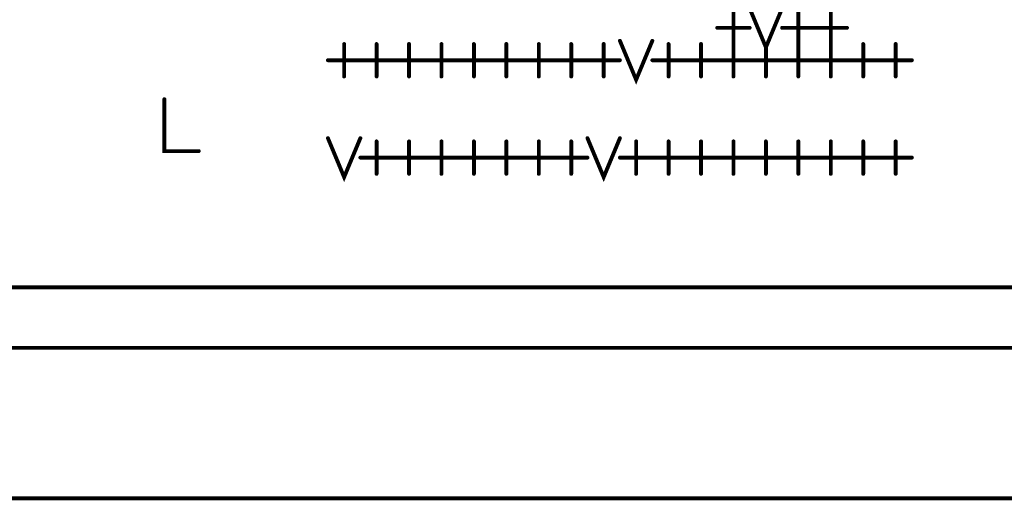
# Model space of a CAD drawing. Extents: x 28 to 61, y 24.9 to 46.
# Tile 37 of 86: x 42.03 to 43.547, y 29.957 to 30.697. Entities that reach past the tile are written whole.
import ezdxf

# ---------------------------------------------------------------- set-up
doc = ezdxf.new("R2010")
doc.units = 0
doc.layers.add('1', color=2, linetype='CONTINUOUS')

msp = doc.modelspace()

# ---------------------------------------------------------------- linework, layer by layer
at = {"layer": '1', "const_width": 0.006}
for points in [[(33.23, 29.96), (33.821, 29.96), (33.821, 30.285), (34.835, 30.285), (34.835, 29.96), (35.406, 29.96), (35.406, 30.285), (35.478, 30.285), (35.478, 29.96), (37.306, 29.96), (37.306, 30.285), (37.379, 30.285), (37.379, 29.96), (37.951, 29.96), (37.951, 30.285), (38.035, 30.285), (39.645, 30.285), (39.651, 30.285), (39.751, 30.285), (45.513, 30.285), (45.513, 34.51), (33.23, 34.51), (33.23, 29.96)], [(43.13, 30.66), (43.13, 30.71)], [(43.155, 30.715), (43.18, 30.655), (43.205, 30.715)], [(43.23, 30.66), (43.23, 30.71)], [(43.28, 30.66), (43.28, 30.71)], [(43.105, 30.685), (43.155, 30.685)], [(43.205, 30.685), (43.255, 30.685)], [(43.255, 30.685), (43.305, 30.685)], [(42.955, 30.665), (42.98, 30.605), (43.005, 30.665)], [(42.53, 30.61), (42.53, 30.66)], [(42.58, 30.61), (42.58, 30.66)], [(42.63, 30.61), (42.63, 30.66)], [(42.68, 30.61), (42.68, 30.66)], [(42.73, 30.61), (42.73, 30.66)], [(42.78, 30.61), (42.78, 30.66)], [(42.83, 30.61), (42.83, 30.66)], [(42.88, 30.61), (42.88, 30.66)], [(42.93, 30.61), (42.93, 30.66)], [(43.03, 30.61), (43.03, 30.66)], [(43.08, 30.61), (43.08, 30.66)], [(43.13, 30.61), (43.13, 30.66)], [(43.18, 30.61), (43.18, 30.66)], [(43.23, 30.61), (43.23, 30.66)], [(43.28, 30.61), (43.28, 30.66)], [(43.33, 30.61), (43.33, 30.66)], [(43.38, 30.61), (43.38, 30.66)], [(42.505, 30.635), (42.555, 30.635)], [(42.555, 30.635), (42.605, 30.635)], [(42.605, 30.635), (42.655, 30.635)], [(42.655, 30.635), (42.705, 30.635)], [(42.705, 30.635), (42.755, 30.635)], [(42.755, 30.635), (42.805, 30.635)], [(42.805, 30.635), (42.855, 30.635)], [(42.855, 30.635), (42.905, 30.635)], [(42.905, 30.635), (42.955, 30.635)], [(43.005, 30.635), (43.055, 30.635)], [(43.055, 30.635), (43.105, 30.635)], [(43.105, 30.635), (43.155, 30.635)], [(43.155, 30.635), (43.205, 30.635)], [(43.205, 30.635), (43.255, 30.635)], [(43.255, 30.635), (43.305, 30.635)], [(43.305, 30.635), (43.355, 30.635)], [(43.355, 30.635), (43.405, 30.635)], [(42.253, 30.575), (42.253, 30.495), (42.306, 30.495)], [(42.505, 30.515), (42.53, 30.455), (42.555, 30.515)], [(42.905, 30.515), (42.93, 30.455), (42.955, 30.515)], [(42.58, 30.46), (42.58, 30.51)], [(42.63, 30.46), (42.63, 30.51)], [(42.68, 30.46), (42.68, 30.51)], [(42.73, 30.46), (42.73, 30.51)], [(42.78, 30.46), (42.78, 30.51)], [(42.83, 30.46), (42.83, 30.51)], [(42.88, 30.46), (42.88, 30.51)], [(42.98, 30.46), (42.98, 30.51)], [(43.03, 30.46), (43.03, 30.51)], [(43.08, 30.46), (43.08, 30.51)], [(43.13, 30.46), (43.13, 30.51)], [(43.18, 30.46), (43.18, 30.51)], [(43.23, 30.46), (43.23, 30.51)], [(43.28, 30.46), (43.28, 30.51)], [(43.33, 30.46), (43.33, 30.51)], [(43.38, 30.46), (43.38, 30.51)], [(42.555, 30.485), (42.605, 30.485)], [(42.605, 30.485), (42.655, 30.485)], [(42.655, 30.485), (42.705, 30.485)], [(42.705, 30.485), (42.755, 30.485)], [(42.755, 30.485), (42.805, 30.485)], [(42.805, 30.485), (42.855, 30.485)], [(42.855, 30.485), (42.905, 30.485)], [(42.955, 30.485), (43.005, 30.485)], [(43.005, 30.485), (43.055, 30.485)], [(43.055, 30.485), (43.105, 30.485)], [(43.105, 30.485), (43.155, 30.485)], [(43.155, 30.485), (43.205, 30.485)], [(43.205, 30.485), (43.255, 30.485)], [(43.255, 30.485), (43.305, 30.485)], [(43.305, 30.485), (43.355, 30.485)], [(43.355, 30.485), (43.405, 30.485)], [(45.101, 30.192), (45.513, 30.192), (45.513, 29.96), (38.044, 29.96), (38.044, 30.192), (38.22, 30.192), (38.228, 30.192), (38.235, 30.195), (38.243, 30.198), (38.249, 30.203), (38.255, 30.209), (38.259, 30.216), (38.262, 30.224), (38.264, 30.231), (38.265, 30.24), (38.264, 30.248), (38.261, 30.255), (38.258, 30.263), (38.253, 30.269), (38.247, 30.275), (38.24, 30.279), (38.232, 30.282), (38.225, 30.284), (38.22, 30.285)], [(40.001, 30.285), (42.425, 30.285)], [(41.902, 30.192), (44.748, 30.192), (44.82, 30.192), (44.828, 30.192), (44.835, 30.195), (44.843, 30.198), (44.849, 30.203), (44.855, 30.209), (44.859, 30.216), (44.862, 30.224), (44.864, 30.231), (44.865, 30.24), (44.864, 30.248), (44.861, 30.255), (44.858, 30.263), (44.853, 30.269), (44.847, 30.275), (44.84, 30.279), (44.832, 30.282), (44.825, 30.284), (44.82, 30.285), (44.748, 30.285)]]:
    msp.add_lwpolyline(points, dxfattribs=at)
at = {"layer": '1', "const_width": 0.003}
for points in [[(43.1065, 30.685, 1), (43.1035, 30.685, 1)], [(43.1565, 30.685, 1), (43.1535, 30.685, 1)], [(43.2065, 30.685, 1), (43.2035, 30.685, 1)], [(43.2565, 30.685, 1), (43.2535, 30.685, 1)], [(43.2565, 30.685, 1), (43.2535, 30.685, 1)], [(43.3065, 30.685, 1), (43.3035, 30.685, 1)], [(42.9565, 30.665, 1), (42.9535, 30.665, 1)], [(43.0065, 30.665, 1), (43.0035, 30.665, 1)], [(42.5315, 30.66, 1), (42.5285, 30.66, 1)], [(42.5815, 30.66, 1), (42.5785, 30.66, 1)], [(42.6315, 30.66, 1), (42.6285, 30.66, 1)], [(42.6815, 30.66, 1), (42.6785, 30.66, 1)], [(42.7315, 30.66, 1), (42.7285, 30.66, 1)], [(42.7815, 30.66, 1), (42.7785, 30.66, 1)], [(42.8315, 30.66, 1), (42.8285, 30.66, 1)], [(42.8815, 30.66, 1), (42.8785, 30.66, 1)], [(42.9315, 30.66, 1), (42.9285, 30.66, 1)], [(43.0315, 30.66, 1), (43.0285, 30.66, 1)], [(43.0815, 30.66, 1), (43.0785, 30.66, 1)], [(43.1315, 30.66, 1), (43.1285, 30.66, 1)], [(43.1315, 30.66, 1), (43.1285, 30.66, 1)], [(43.1815, 30.66, 1), (43.1785, 30.66, 1)], [(43.2315, 30.66, 1), (43.2285, 30.66, 1)], [(43.2315, 30.66, 1), (43.2285, 30.66, 1)], [(43.2815, 30.66, 1), (43.2785, 30.66, 1)], [(43.2815, 30.66, 1), (43.2785, 30.66, 1)], [(43.3315, 30.66, 1), (43.3285, 30.66, 1)], [(43.3815, 30.66, 1), (43.3785, 30.66, 1)], [(42.5065, 30.635, 1), (42.5035, 30.635, 1)], [(42.5565, 30.635, 1), (42.5535, 30.635, 1)], [(42.5565, 30.635, 1), (42.5535, 30.635, 1)], [(42.6065, 30.635, 1), (42.6035, 30.635, 1)], [(42.6065, 30.635, 1), (42.6035, 30.635, 1)], [(42.6565, 30.635, 1), (42.6535, 30.635, 1)], [(42.6565, 30.635, 1), (42.6535, 30.635, 1)], [(42.7065, 30.635, 1), (42.7035, 30.635, 1)], [(42.7065, 30.635, 1), (42.7035, 30.635, 1)], [(42.7565, 30.635, 1), (42.7535, 30.635, 1)], [(42.7565, 30.635, 1), (42.7535, 30.635, 1)], [(42.8065, 30.635, 1), (42.8035, 30.635, 1)], [(42.8065, 30.635, 1), (42.8035, 30.635, 1)], [(42.8565, 30.635, 1), (42.8535, 30.635, 1)], [(42.8565, 30.635, 1), (42.8535, 30.635, 1)], [(42.9065, 30.635, 1), (42.9035, 30.635, 1)], [(42.9065, 30.635, 1), (42.9035, 30.635, 1)], [(42.9565, 30.635, 1), (42.9535, 30.635, 1)], [(43.0065, 30.635, 1), (43.0035, 30.635, 1)], [(43.0565, 30.635, 1), (43.0535, 30.635, 1)], [(43.0565, 30.635, 1), (43.0535, 30.635, 1)], [(43.1065, 30.635, 1), (43.1035, 30.635, 1)], [(43.1065, 30.635, 1), (43.1035, 30.635, 1)], [(43.1565, 30.635, 1), (43.1535, 30.635, 1)], [(43.1565, 30.635, 1), (43.1535, 30.635, 1)], [(43.2065, 30.635, 1), (43.2035, 30.635, 1)], [(43.2065, 30.635, 1), (43.2035, 30.635, 1)], [(43.2565, 30.635, 1), (43.2535, 30.635, 1)], [(43.2565, 30.635, 1), (43.2535, 30.635, 1)], [(43.3065, 30.635, 1), (43.3035, 30.635, 1)], [(43.3065, 30.635, 1), (43.3035, 30.635, 1)], [(43.3565, 30.635, 1), (43.3535, 30.635, 1)], [(43.3565, 30.635, 1), (43.3535, 30.635, 1)], [(43.4065, 30.635, 1), (43.4035, 30.635, 1)], [(42.5315, 30.61, 1), (42.5285, 30.61, 1)], [(42.5815, 30.61, 1), (42.5785, 30.61, 1)], [(42.6315, 30.61, 1), (42.6285, 30.61, 1)], [(42.6815, 30.61, 1), (42.6785, 30.61, 1)], [(42.7315, 30.61, 1), (42.7285, 30.61, 1)], [(42.7815, 30.61, 1), (42.7785, 30.61, 1)], [(42.8315, 30.61, 1), (42.8285, 30.61, 1)], [(42.8815, 30.61, 1), (42.8785, 30.61, 1)], [(42.9315, 30.61, 1), (42.9285, 30.61, 1)], [(43.0315, 30.61, 1), (43.0285, 30.61, 1)], [(43.0815, 30.61, 1), (43.0785, 30.61, 1)], [(43.1315, 30.61, 1), (43.1285, 30.61, 1)], [(43.1815, 30.61, 1), (43.1785, 30.61, 1)], [(43.2315, 30.61, 1), (43.2285, 30.61, 1)], [(43.2815, 30.61, 1), (43.2785, 30.61, 1)], [(43.3315, 30.61, 1), (43.3285, 30.61, 1)], [(43.3815, 30.61, 1), (43.3785, 30.61, 1)], [(42.2545, 30.575, 1), (42.2515, 30.575, 1)], [(42.5065, 30.515, 1), (42.5035, 30.515, 1)], [(42.5565, 30.515, 1), (42.5535, 30.515, 1)], [(42.9065, 30.515, 1), (42.9035, 30.515, 1)], [(42.9565, 30.515, 1), (42.9535, 30.515, 1)], [(42.5815, 30.51, 1), (42.5785, 30.51, 1)], [(42.6315, 30.51, 1), (42.6285, 30.51, 1)], [(42.6815, 30.51, 1), (42.6785, 30.51, 1)], [(42.7315, 30.51, 1), (42.7285, 30.51, 1)], [(42.7815, 30.51, 1), (42.7785, 30.51, 1)], [(42.8315, 30.51, 1), (42.8285, 30.51, 1)], [(42.8815, 30.51, 1), (42.8785, 30.51, 1)], [(42.9815, 30.51, 1), (42.9785, 30.51, 1)], [(43.0315, 30.51, 1), (43.0285, 30.51, 1)], [(43.0815, 30.51, 1), (43.0785, 30.51, 1)], [(43.1315, 30.51, 1), (43.1285, 30.51, 1)], [(43.1815, 30.51, 1), (43.1785, 30.51, 1)], [(43.2315, 30.51, 1), (43.2285, 30.51, 1)], [(43.2815, 30.51, 1), (43.2785, 30.51, 1)], [(43.3315, 30.51, 1), (43.3285, 30.51, 1)], [(43.3815, 30.51, 1), (43.3785, 30.51, 1)], [(42.3075, 30.495, 1), (42.3045, 30.495, 1)], [(42.5565, 30.485, 1), (42.5535, 30.485, 1)], [(42.6065, 30.485, 1), (42.6035, 30.485, 1)], [(42.6065, 30.485, 1), (42.6035, 30.485, 1)], [(42.6565, 30.485, 1), (42.6535, 30.485, 1)], [(42.6565, 30.485, 1), (42.6535, 30.485, 1)], [(42.7065, 30.485, 1), (42.7035, 30.485, 1)], [(42.7065, 30.485, 1), (42.7035, 30.485, 1)], [(42.7565, 30.485, 1), (42.7535, 30.485, 1)], [(42.7565, 30.485, 1), (42.7535, 30.485, 1)], [(42.8065, 30.485, 1), (42.8035, 30.485, 1)], [(42.8065, 30.485, 1), (42.8035, 30.485, 1)], [(42.8565, 30.485, 1), (42.8535, 30.485, 1)], [(42.8565, 30.485, 1), (42.8535, 30.485, 1)], [(42.9065, 30.485, 1), (42.9035, 30.485, 1)], [(42.9565, 30.485, 1), (42.9535, 30.485, 1)], [(43.0065, 30.485, 1), (43.0035, 30.485, 1)], [(43.0065, 30.485, 1), (43.0035, 30.485, 1)], [(43.0565, 30.485, 1), (43.0535, 30.485, 1)], [(43.0565, 30.485, 1), (43.0535, 30.485, 1)], [(43.1065, 30.485, 1), (43.1035, 30.485, 1)], [(43.1065, 30.485, 1), (43.1035, 30.485, 1)], [(43.1565, 30.485, 1), (43.1535, 30.485, 1)], [(43.1565, 30.485, 1), (43.1535, 30.485, 1)], [(43.2065, 30.485, 1), (43.2035, 30.485, 1)], [(43.2065, 30.485, 1), (43.2035, 30.485, 1)], [(43.2565, 30.485, 1), (43.2535, 30.485, 1)], [(43.2565, 30.485, 1), (43.2535, 30.485, 1)], [(43.3065, 30.485, 1), (43.3035, 30.485, 1)], [(43.3065, 30.485, 1), (43.3035, 30.485, 1)], [(43.3565, 30.485, 1), (43.3535, 30.485, 1)], [(43.3565, 30.485, 1), (43.3535, 30.485, 1)], [(43.4065, 30.485, 1), (43.4035, 30.485, 1)], [(42.5815, 30.46, 1), (42.5785, 30.46, 1)], [(42.6315, 30.46, 1), (42.6285, 30.46, 1)], [(42.6815, 30.46, 1), (42.6785, 30.46, 1)], [(42.7315, 30.46, 1), (42.7285, 30.46, 1)], [(42.7815, 30.46, 1), (42.7785, 30.46, 1)], [(42.8315, 30.46, 1), (42.8285, 30.46, 1)], [(42.8815, 30.46, 1), (42.8785, 30.46, 1)], [(42.9815, 30.46, 1), (42.9785, 30.46, 1)], [(43.0315, 30.46, 1), (43.0285, 30.46, 1)], [(43.0815, 30.46, 1), (43.0785, 30.46, 1)], [(43.1315, 30.46, 1), (43.1285, 30.46, 1)], [(43.1815, 30.46, 1), (43.1785, 30.46, 1)], [(43.2315, 30.46, 1), (43.2285, 30.46, 1)], [(43.2815, 30.46, 1), (43.2785, 30.46, 1)], [(43.3315, 30.46, 1), (43.3285, 30.46, 1)], [(43.3815, 30.46, 1), (43.3785, 30.46, 1)], [(42.4265, 30.285, 1), (42.4235, 30.285, 1)]]:
    msp.add_lwpolyline(points, format="xyb", close=True, dxfattribs=at)

doc.saveas('drawing.dxf')
